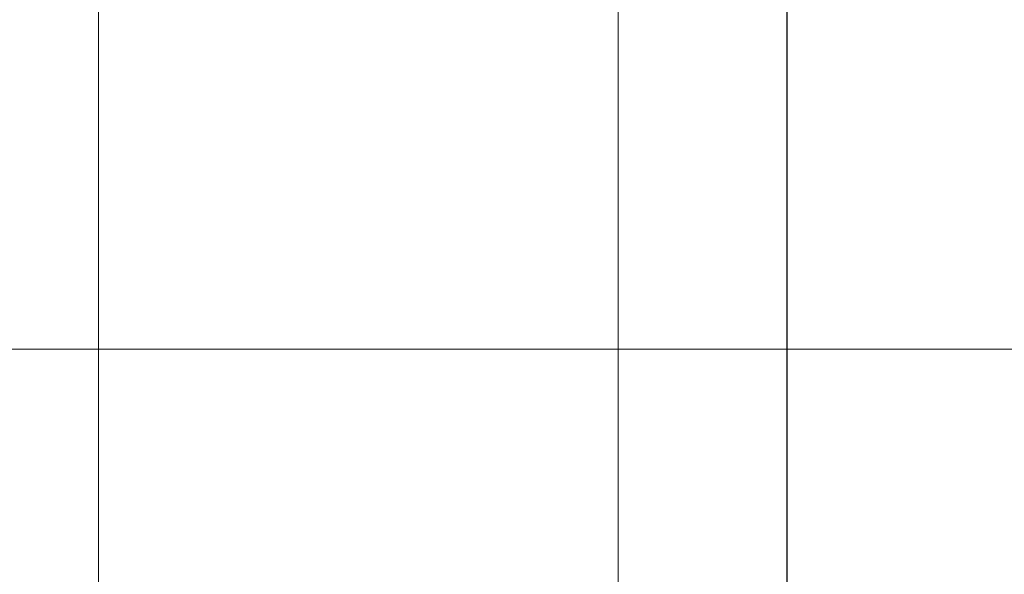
# Model space of a CAD drawing. Header units: metres. Extents: x 70279.8 to 70377.7, y 409251.8 to 409331.5.
# Tile 69 of 244: x 70324.7 to 70328.5, y 409299 to 409301.1. Entities that reach past the tile are written whole.
import ezdxf

# ---------------------------------------------------------------- set-up
doc = ezdxf.new("R2010")
doc.units = ezdxf.units.M
doc.layers.add('CONTINUOUS', color=7, linetype='Continuous', lineweight=18)

# ---------------------------------------------------------------- blocks, each defined once
blk = doc.blocks.new('stelconplaat')
at = {"layer": 'CONTINUOUS'}
for p, q in [((0, 2000), (2000, 2000)), ((0, 0), (0, 2000)), ((2000, 2000), (2000, 0)), ((2000, 0), (0, 0))]:
    blk.add_line(p, q, dxfattribs=at)

msp = doc.modelspace()

# ---------------------------------------------------------------- linework, layer by layer
at = {"ltscale": 50}
msp.add_line((70327.65, 409298.85), (70327.65, 409331.2), dxfattribs=at)

# ---------------------------------------------------------------- block references
at = {"xscale": 0.001, "yscale": 0.001, "zscale": 0.001}
for p in [(70323, 409299.85), (70325, 409299.85), (70327, 409299.85), (70323, 409297.85), (70325, 409297.85), (70327, 409297.85)]:
    msp.add_blockref('stelconplaat', p, dxfattribs=at)

doc.saveas('drawing.dxf')
